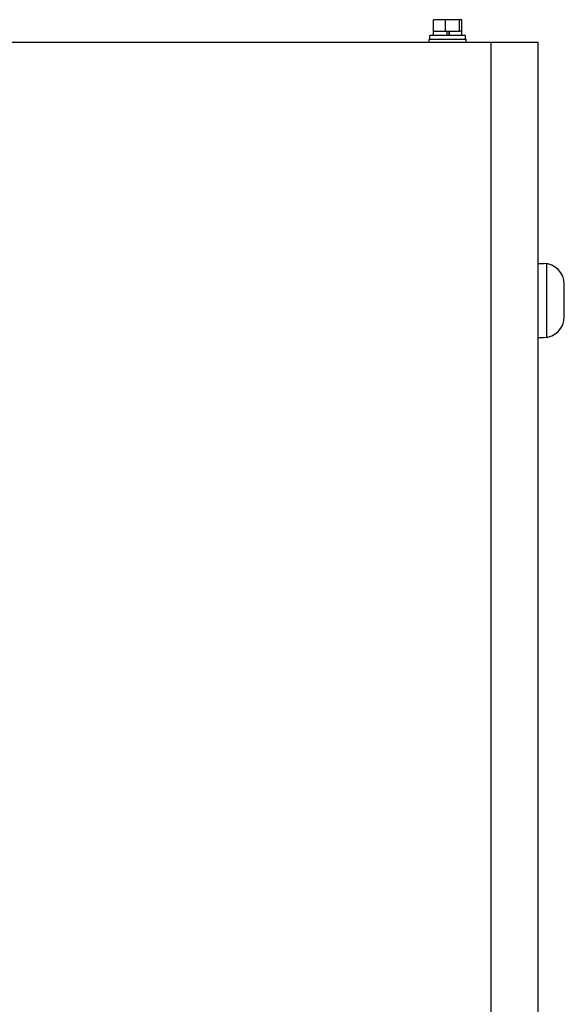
# Model space of a CAD drawing. Header units: millimetres. Extents: x 263 to 2161, y 826 to 2495.
# Tile 10 of 10: x 1212 to 1581, y 1829 to 2495. Entities that reach past the tile are written whole.
import ezdxf

# ---------------------------------------------------------------- set-up
doc = ezdxf.new("R2010")
doc.units = ezdxf.units.MM
doc.header["$LTSCALE"] = 217.819833
doc.layers.add('00_COMPONENTS_4', color=7, linetype='CONTINUOUS')
doc.layers.add('00_COMPONENTS_6', color=7, linetype='CONTINUOUS')

msp = doc.modelspace()

# ---------------------------------------------------------------- linework, layer by layer
at = {"layer": '00_COMPONENTS_4', "color": 7, "linetype": 'Continuous'}
for p, q in [((863.16, 2480.19), (1563.16, 2480.19)), ((1531.66, 1114.29), (1531.66, 2480.19)), ((1563.16, 2480.19), (1563.16, 1094.38))]:
    msp.add_line(p, q, dxfattribs=at)
at = {"layer": '00_COMPONENTS_6', "color": 7, "linetype": 'Continuous'}
for p, q in [((1492.66, 2487.79), (1492.66, 2495.49)), ((1511.66, 2495.49), (1492.66, 2495.49)), ((1500.7, 2487.79), (1500.7, 2495.49)), ((1510.2, 2487.79), (1510.2, 2495.49)), ((1511.66, 2487.79), (1511.66, 2495.49)), ((1492.61, 2484.69), (1492.61, 2487.79)), ((1492.66, 2487.79), (1510.2, 2487.79)), ((1501.57, 2487.79), (1501.57, 2484.69)), ((1502.97, 2487.79), (1502.97, 2484.69)), ((1503.36, 2484.69), (1503.36, 2487.79)), ((1511.71, 2487.79), (1510.43, 2487.79)), ((1511.71, 2484.69), (1511.71, 2487.79)), ((1489.66, 2480.19), (1489.66, 2482.19)), ((1514.66, 2482.19), (1489.66, 2482.19)), ((1490.16, 2482.19), (1490.16, 2484.69)), ((1514.16, 2484.69), (1490.16, 2484.69)), ((1514.16, 2482.19), (1514.16, 2484.69)), ((1514.66, 2480.19), (1514.66, 2482.19)), ((1563.16, 2330.44), (1567.16, 2330.44)), ((1569, 2330.32), (1569, 2280.56)), ((1581.16, 2294.44), (1581.16, 2316.44)), ((1563.16, 2280.44), (1567.16, 2280.44))]:
    msp.add_line(p, q, dxfattribs=at)
for centre, start, end in [((1567.16, 2316.44), 0, 90), ((1567.16, 2294.44), 270, 360)]:
    msp.add_arc(centre, 14, start, end, dxfattribs=at)

doc.saveas('drawing.dxf')
